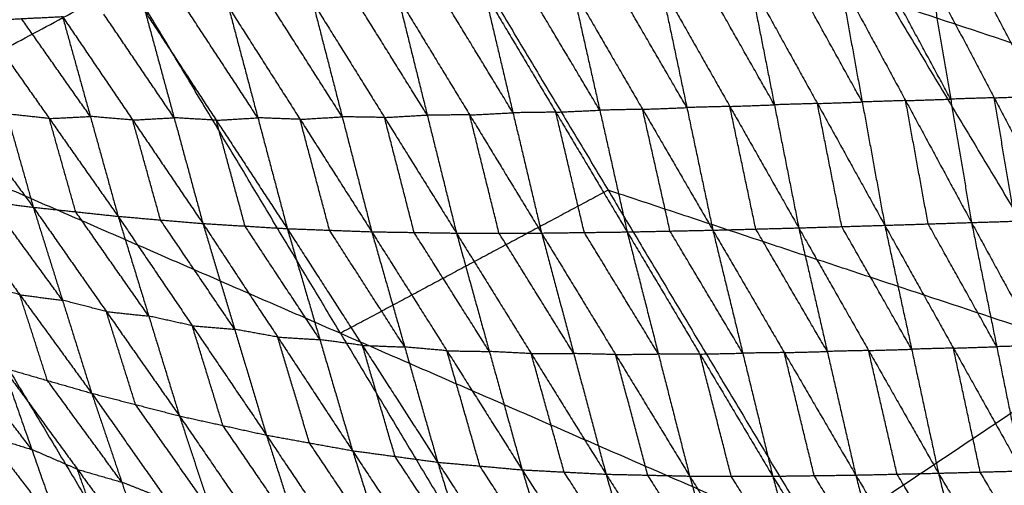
# Model space of a CAD drawing. Header units: millimetres. Extents: x -106 to 110, y -96 to 120.
# Tile 64 of 256: x -73.26 to -63.71, y -32.48 to -27.97. Entities that reach past the tile are written whole.
import ezdxf

# ---------------------------------------------------------------- set-up
doc = ezdxf.new("R2010")
doc.units = ezdxf.units.MM
doc.header["$MEASUREMENT"] = 0
doc.layers.add('Default', color=7, linetype='Continuous', true_color=0x000000)

msp = doc.modelspace()

# ---------------------------------------------------------------- linework, layer by layer
at = {"layer": 'Default'}
for points in [[(-63.8025, -23.1202, 4.6759), (-61.9255, -26.2517, 4.6759), (-60.0485, -29.3833, 4.6759)], [(-74.783, -28.9894, 6.9532), (-72.1872, -27.6019, 6.2709), (-69.5915, -26.2144, 5.5886)], [(-69.5915, -26.2144, 5.5886), (-67.5489, -29.6223, 5.5886), (-65.5063, -33.0301, 5.5886)], [(-69.5915, -26.2144, 5.5886), (-64.82, -27.7989, 5.1322), (-60.0485, -29.3833, 4.6759)], [(-65.0843, -28.7668, -1.0133), (-65.4111, -28.1763, -0.896), (-65.7378, -27.5857, -0.7787)], [(-65.3031, -27.571, -0.8531), (-65.0843, -28.7668, -1.0133), (-64.8654, -29.9627, -1.1735)], [(-65.3031, -27.571, -0.8531), (-64.6637, -28.7534, -1.0793), (-64.0242, -29.9359, -1.3055)], [(-64.2264, -28.7391, -1.1468), (-64.5462, -28.1478, -1.0337), (-64.8659, -27.5566, -0.9206)], [(-64.4287, -27.5422, -0.9881), (-64.2264, -28.7391, -1.1468), (-64.0242, -29.9359, -1.3055)], [(-64.4287, -27.5422, -0.9881), (-63.8045, -28.7258, -1.207), (-63.1803, -29.9094, -1.4258)], [(-63.3657, -28.7119, -1.2685), (-63.6778, -28.1201, -1.1591), (-63.9899, -27.5283, -1.0497)], [(-70.1447, -31.0097, 6.2709), (-71.166, -29.3058, 6.2709), (-72.1872, -27.6019, 6.2709)], [(-67.6296, -28.8465, -0.5223), (-67.9756, -28.2659, -0.3897), (-68.3217, -27.6853, -0.2571)], [(-67.8952, -27.666, -0.3582), (-67.6296, -28.8465, -0.5223), (-67.364, -30.0271, -0.6864)], [(-67.8952, -27.666, -0.3582), (-67.2142, -28.838, -0.6124), (-66.5332, -30.0099, -0.8665)], [(-66.785, -28.8209, -0.7033), (-67.1255, -28.2349, -0.5763), (-67.466, -27.6489, -0.4492)], [(-67.0368, -27.6318, -0.5401), (-66.785, -28.8209, -0.7033), (-66.5332, -30.0099, -0.8665)], [(-67.0368, -27.6318, -0.5401), (-66.3683, -28.8098, -0.7842), (-65.6997, -29.9879, -1.0283)], [(-65.9361, -28.7942, -0.8663), (-66.2704, -28.2052, -0.7443), (-66.6047, -27.6162, -0.6223)], [(-66.1725, -27.6005, -0.7044), (-65.9361, -28.7942, -0.8663), (-65.6997, -29.9879, -1.0283)], [(-66.1725, -27.6005, -0.7044), (-65.519, -28.7816, -0.939), (-64.8654, -29.9627, -1.1735)], [(-69.3033, -28.8932, -0.0954), (-69.652, -28.3324, 0.0488), (-70.0008, -27.7716, 0.1929)], [(-69.5871, -27.7479, 0.0681), (-69.3033, -28.8932, -0.0954), (-69.0194, -30.0385, -0.2589)], [(-69.5871, -27.7479, 0.0681), (-68.8909, -28.8928, -0.2083), (-68.1947, -30.0377, -0.4847)], [(-68.4714, -28.8712, -0.3204), (-68.8195, -28.2987, -0.1822), (-69.1676, -27.7263, -0.044)], [(-68.7481, -27.7047, -0.156), (-68.4714, -28.8712, -0.3204), (-68.1947, -30.0377, -0.4847)], [(-68.7481, -27.7047, -0.156), (-68.0561, -28.8659, -0.4212), (-67.364, -30.0271, -0.6864)], [(-70.9456, -28.9202, 0.4369), (-71.29, -28.3947, 0.5912), (-71.6343, -27.8692, 0.7454)], [(-71.2309, -27.8451, 0.5942), (-70.9456, -28.9202, 0.4369), (-70.6604, -29.9952, 0.2796)], [(-71.2309, -27.8451, 0.5942), (-70.5361, -28.9353, 0.2948), (-69.8412, -30.0254, -0.0046)], [(-70.1279, -28.9104, 0.1566), (-70.4753, -28.3653, 0.3063), (-70.8227, -27.8202, 0.456)], [(-70.4145, -27.7954, 0.3177), (-70.1279, -28.9104, 0.1566), (-69.8412, -30.0254, -0.0046)], [(-70.4145, -27.7954, 0.3177), (-69.717, -28.9169, 0.0294), (-69.0194, -30.0385, -0.2589)], [(-64.82, -27.7989, 5.1322), (-63.7987, -29.5028, 5.1322), (-62.7774, -31.2067, 5.1322)], [(-73.6355, -27.9787, 1.5705), (-73.2379, -27.9584, 1.3971), (-72.8403, -27.9382, 1.2237)], [(-73.6355, -27.9787, 1.5705), (-73.3798, -28.883, 1.4339), (-73.124, -29.7874, 1.2974)], [(-73.6355, -27.9787, 1.5705), (-72.9684, -28.9272, 1.2523), (-72.3013, -29.8757, 0.9341)], [(-72.5708, -28.9069, 1.0789), (-72.9044, -28.4327, 1.238), (-73.2379, -27.9584, 1.3971)], [(-72.8403, -27.9382, 1.2237), (-72.5708, -28.9069, 1.0789), (-72.3013, -29.8757, 0.9341)], [(-72.8403, -27.9382, 1.2237), (-72.1597, -28.9418, 0.9084), (-71.479, -29.9453, 0.5931)], [(-71.7584, -28.9193, 0.7449), (-72.0987, -28.4176, 0.9025), (-72.439, -27.9158, 1.0602)], [(-72.0377, -27.8934, 0.8966), (-71.7584, -28.9193, 0.7449), (-71.479, -29.9453, 0.5931)], [(-72.0377, -27.8934, 0.8966), (-71.349, -28.9443, 0.5881), (-70.6604, -29.9952, 0.2796)], [(-74.4291, -28.0136, 1.9347), (-73.7766, -28.9005, 1.616), (-73.124, -29.7874, 1.2974)], [(-64.6637, -28.7534, -1.0793), (-64.445, -28.7463, -1.1131), (-64.2264, -28.7391, -1.1468)], [(-63.8045, -28.7258, -1.207), (-64.0155, -28.7324, -1.1769), (-64.2264, -28.7391, -1.1468)], [(-63.8045, -28.7258, -1.207), (-63.5851, -28.7188, -1.2377), (-63.3657, -28.7119, -1.2685)], [(-63.6022, -29.9227, -1.3657), (-63.7034, -29.3242, -1.2863), (-63.8045, -28.7258, -1.207)], [(-67.2142, -28.838, -0.6124), (-67.4219, -28.8423, -0.5673), (-67.6296, -28.8465, -0.5223)], [(-67.2142, -28.838, -0.6124), (-66.9996, -28.8294, -0.6579), (-66.785, -28.8209, -0.7033)], [(-66.9486, -30.0185, -0.7765), (-67.0814, -29.4282, -0.6944), (-67.2142, -28.838, -0.6124)], [(-66.3683, -28.8098, -0.7842), (-66.5766, -28.8154, -0.7438), (-66.785, -28.8209, -0.7033)], [(-66.3683, -28.8098, -0.7842), (-66.1522, -28.802, -0.8253), (-65.9361, -28.7942, -0.8663)], [(-66.1165, -29.9989, -0.9474), (-66.2424, -29.4044, -0.8658), (-66.3683, -28.8098, -0.7842)], [(-65.519, -28.7816, -0.939), (-65.7276, -28.7879, -0.9026), (-65.9361, -28.7942, -0.8663)], [(-65.519, -28.7816, -0.939), (-65.3016, -28.7742, -0.9761), (-65.0843, -28.7668, -1.0133)], [(-65.2826, -29.9753, -1.1009), (-65.4008, -29.3784, -1.0199), (-65.519, -28.7816, -0.939)], [(-64.6637, -28.7534, -1.0793), (-64.874, -28.7601, -1.0463), (-65.0843, -28.7668, -1.0133)], [(-64.4448, -29.9493, -1.2395), (-64.5542, -29.3514, -1.1594), (-64.6637, -28.7534, -1.0793)], [(-72.9684, -28.9272, 1.2523), (-73.1741, -28.9051, 1.3431), (-73.3798, -28.883, 1.4339)], [(-72.9684, -28.9272, 1.2523), (-72.7696, -28.917, 1.1656), (-72.5708, -28.9069, 1.0789)], [(-72.7126, -29.8315, 1.1158), (-72.8405, -29.3794, 1.184), (-72.9684, -28.9272, 1.2523)], [(-72.1597, -28.9418, 0.9084), (-72.3652, -28.9244, 0.9936), (-72.5708, -28.9069, 1.0789)], [(-72.1597, -28.9418, 0.9084), (-71.959, -28.9306, 0.8266), (-71.7584, -28.9193, 0.7449)], [(-71.349, -28.9443, 0.5881), (-71.5537, -28.9318, 0.6665), (-71.7584, -28.9193, 0.7449)], [(-71.349, -28.9443, 0.5881), (-71.1473, -28.9322, 0.5125), (-70.9456, -28.9202, 0.4369)], [(-70.5361, -28.9353, 0.2948), (-70.7409, -28.9277, 0.3659), (-70.9456, -28.9202, 0.4369)], [(-70.5361, -28.9353, 0.2948), (-70.332, -28.9228, 0.2257), (-70.1279, -28.9104, 0.1566)], [(-69.717, -28.9169, 0.0294), (-69.9224, -28.9137, 0.093), (-70.1279, -28.9104, 0.1566)], [(-69.717, -28.9169, 0.0294), (-69.5101, -28.905, -0.033), (-69.3033, -28.8932, -0.0954)], [(-69.4303, -30.032, -0.1317), (-69.5736, -29.4744, -0.0511), (-69.717, -28.9169, 0.0294)], [(-68.8909, -28.8928, -0.2083), (-69.0971, -28.893, -0.1519), (-69.3033, -28.8932, -0.0954)], [(-68.8909, -28.8928, -0.2083), (-68.6812, -28.882, -0.2643), (-68.4714, -28.8712, -0.3204)], [(-68.6071, -30.0381, -0.3718), (-68.749, -29.4654, -0.2901), (-68.8909, -28.8928, -0.2083)], [(-68.0561, -28.8659, -0.4212), (-68.2638, -28.8685, -0.3708), (-68.4714, -28.8712, -0.3204)], [(-68.0561, -28.8659, -0.4212), (-67.8428, -28.8562, -0.4717), (-67.6296, -28.8465, -0.5223)], [(-67.7794, -30.0324, -0.5856), (-67.9177, -29.4491, -0.5034), (-68.0561, -28.8659, -0.4212)], [(-74.783, -28.9894, 6.9532), (-72.5919, -32.645, 6.9532), (-70.4009, -36.3005, 6.9532)], [(-74.783, -28.9894, 6.9532), (-70.1447, -31.0097, 6.2709), (-65.5063, -33.0301, 5.5886)], [(-71.8902, -29.9105, 0.7636), (-72.0249, -29.4261, 0.836), (-72.1597, -28.9418, 0.9084)], [(-71.0697, -29.9703, 0.4363), (-71.2094, -29.4573, 0.5122), (-71.349, -28.9443, 0.5881)], [(-70.2508, -30.0103, 0.1375), (-70.3934, -29.4728, 0.2161), (-70.5361, -28.9353, 0.2948)], [(-65.5063, -33.0301, 5.5886), (-62.7774, -31.2067, 5.1322), (-60.0485, -29.3833, 4.6759)], [(-73.9502, -29.6817, 1.6796), (-73.5371, -29.7346, 1.4885), (-73.124, -29.7874, 1.2974)], [(-73.9502, -29.6817, 1.6796), (-73.2539, -30.6367, 1.5526), (-72.5576, -31.5918, 1.4255)], [(-67.5489, -29.6223, 5.5886), (-68.8468, -30.316, 5.9297), (-70.1447, -31.0097, 6.2709)], [(-62.7774, -31.2067, 5.1322), (-65.1632, -30.4145, 5.3604), (-67.5489, -29.6223, 5.5886)], [(-72.8408, -30.6896, 1.3615), (-73.189, -30.2121, 1.425), (-73.5371, -29.7346, 1.4885)], [(-73.124, -29.7874, 1.2974), (-72.8408, -30.6896, 1.3615), (-72.5576, -31.5918, 1.4255)], [(-73.124, -29.7874, 1.2974), (-72.7126, -29.8315, 1.1158), (-72.3013, -29.8757, 0.9341)], [(-73.124, -29.7874, 1.2974), (-72.4152, -30.7993, 1.1857), (-71.7065, -31.8112, 1.074)], [(-72.0039, -30.8434, 1.0041), (-72.3583, -30.3375, 1.0599), (-72.7126, -29.8315, 1.1158)], [(-72.3013, -29.8757, 0.9341), (-72.0039, -30.8434, 1.0041), (-71.7065, -31.8112, 1.074)], [(-72.3013, -29.8757, 0.9341), (-71.8902, -29.9105, 0.7636), (-71.479, -29.9453, 0.5931)], [(-72.3013, -29.8757, 0.9341), (-71.5819, -30.9368, 0.839), (-70.8625, -31.9979, 0.7438)], [(-71.1707, -30.9716, 0.6685), (-71.5305, -30.4411, 0.716), (-71.8902, -29.9105, 0.7636)], [(-71.479, -29.9453, 0.5931), (-71.1707, -30.9716, 0.6685), (-70.8625, -31.9979, 0.7438)], [(-71.479, -29.9453, 0.5931), (-71.0697, -29.9703, 0.4363), (-70.6604, -29.9952, 0.2796)], [(-71.479, -29.9453, 0.5931), (-70.7535, -31.0469, 0.5164), (-70.0281, -32.1485, 0.4396)], [(-70.3442, -31.0719, 0.3596), (-70.7069, -30.5211, 0.398), (-71.0697, -29.9703, 0.4363)], [(-65.6997, -29.9879, -1.0283), (-65.2826, -29.9753, -1.1009), (-64.8654, -29.9627, -1.1735)], [(-64.6051, -31.1648, -1.078), (-64.9438, -30.57, -1.0894), (-65.2826, -29.9753, -1.1009)], [(-64.8654, -29.9627, -1.1735), (-64.4448, -29.9493, -1.2395), (-64.0242, -29.9359, -1.3055)], [(-64.8654, -29.9627, -1.1735), (-64.6051, -31.1648, -1.078), (-64.3448, -32.367, -0.9825)], [(-64.8654, -29.9627, -1.1735), (-64.2002, -31.1539, -1.1438), (-63.535, -32.3451, -1.1141)], [(-63.7796, -31.1405, -1.2098), (-64.1122, -30.5449, -1.2247), (-64.4448, -29.9493, -1.2395)], [(-64.0242, -29.9359, -1.3055), (-63.6022, -29.9227, -1.3657), (-63.1803, -29.9094, -1.4258)], [(-64.0242, -29.9359, -1.3055), (-63.7796, -31.1405, -1.2098), (-63.535, -32.3451, -1.1141)], [(-64.0242, -29.9359, -1.3055), (-63.3734, -31.1293, -1.2701), (-62.7227, -32.3226, -1.2347)], [(-70.6604, -29.9952, 0.2796), (-70.3442, -31.0719, 0.3596), (-70.0281, -32.1485, 0.4396)], [(-70.6604, -29.9952, 0.2796), (-70.2508, -30.0103, 0.1375), (-69.8412, -30.0254, -0.0046)], [(-70.6604, -29.9952, 0.2796), (-69.9311, -31.1278, 0.2215), (-69.2019, -32.2605, 0.1634)], [(-69.5215, -31.143, 0.0794), (-69.8862, -30.5766, 0.1085), (-70.2508, -30.0103, 0.1375)], [(-69.8412, -30.0254, -0.0046), (-69.5215, -31.143, 0.0794), (-69.2019, -32.2605, 0.1634)], [(-69.8412, -30.0254, -0.0046), (-69.4303, -30.032, -0.1317), (-69.0194, -30.0385, -0.2589)], [(-69.8412, -30.0254, -0.0046), (-69.1117, -31.1801, -0.0445), (-68.3823, -32.3347, -0.0843)], [(-68.7008, -31.1866, -0.1716), (-69.0656, -30.6093, -0.1517), (-69.4303, -30.032, -0.1317)], [(-69.0194, -30.0385, -0.2589), (-68.6071, -30.0381, -0.3718), (-68.1947, -30.0377, -0.4847)], [(-69.0194, -30.0385, -0.2589), (-68.7008, -31.1866, -0.1716), (-68.3823, -32.3347, -0.0843)], [(-69.0194, -30.0385, -0.2589), (-68.2943, -31.2077, -0.2819), (-67.5691, -32.3769, -0.3049)], [(-67.8819, -31.2073, -0.3948), (-68.2445, -30.6227, -0.3833), (-68.6071, -30.0381, -0.3718)], [(-68.1947, -30.0377, -0.4847), (-67.7794, -30.0324, -0.5856), (-67.364, -30.0271, -0.6864)], [(-68.1947, -30.0377, -0.4847), (-67.8819, -31.2073, -0.3948), (-67.5691, -32.3769, -0.3049)], [(-68.1947, -30.0377, -0.4847), (-67.4764, -31.2164, -0.4935), (-66.7581, -32.3951, -0.5023)], [(-67.0611, -31.2111, -0.5944), (-67.4202, -30.6217, -0.59), (-67.7794, -30.0324, -0.5856)], [(-67.364, -30.0271, -0.6864), (-66.9486, -30.0185, -0.7765), (-66.5332, -30.0099, -0.8665)], [(-67.364, -30.0271, -0.6864), (-67.0611, -31.2111, -0.5944), (-66.7581, -32.3951, -0.5023)], [(-67.364, -30.0271, -0.6864), (-66.6583, -31.2117, -0.6828), (-65.9525, -32.3962, -0.6792)], [(-66.2429, -31.2031, -0.7729), (-66.5957, -30.6108, -0.7747), (-66.9486, -30.0185, -0.7765)], [(-66.5332, -30.0099, -0.8665), (-66.1165, -29.9989, -0.9474), (-65.6997, -29.9879, -1.0283)], [(-66.5332, -30.0099, -0.8665), (-66.2429, -31.2031, -0.7729), (-65.9525, -32.3962, -0.6792)], [(-66.5332, -30.0099, -0.8665), (-65.8403, -31.1976, -0.8527), (-65.1473, -32.3853, -0.8388)], [(-65.4235, -31.1866, -0.9335), (-65.77, -30.5928, -0.9405), (-66.1165, -29.9989, -0.9474)], [(-65.6997, -29.9879, -1.0283), (-65.4235, -31.1866, -0.9335), (-65.1473, -32.3853, -0.8388)], [(-65.6997, -29.9879, -1.0283), (-65.0223, -31.1774, -1.0054), (-64.3448, -32.367, -0.9825)], [(-77.6098, -30.5003, 7.9444), (-75.3378, -34.2908, 7.9444), (-73.0659, -38.0813, 7.9444)], [(-77.6098, -30.5003, 7.9444), (-74.0053, -33.4004, 7.4488), (-70.4009, -36.3005, 6.9532)], [(-73.2539, -30.6367, 1.5526), (-73.4685, -30.5748, 1.6449), (-73.683, -30.5129, 1.7371)], [(-72.9867, -31.4679, 1.6101), (-73.1203, -31.0523, 1.5813), (-73.2539, -30.6367, 1.5526)], [(-73.2539, -30.6367, 1.5526), (-73.0474, -30.6632, 1.457), (-72.8408, -30.6896, 1.3615)], [(-72.4152, -30.7993, 1.1857), (-72.628, -30.7445, 1.2736), (-72.8408, -30.6896, 1.3615)], [(-72.132, -31.7015, 1.2498), (-72.2736, -31.2504, 1.2178), (-72.4152, -30.7993, 1.1857)], [(-72.4152, -30.7993, 1.1857), (-72.2095, -30.8214, 1.0949), (-72.0039, -30.8434, 1.0041)], [(-71.5819, -30.9368, 0.839), (-71.7929, -30.8901, 0.9215), (-72.0039, -30.8434, 1.0041)], [(-71.2845, -31.9045, 0.9089), (-71.4332, -31.4207, 0.874), (-71.5819, -30.9368, 0.839)], [(-71.5819, -30.9368, 0.839), (-71.3763, -30.9542, 0.7537), (-71.1707, -30.9716, 0.6685)], [(-70.7535, -31.0469, 0.5164), (-70.9621, -31.0093, 0.5924), (-71.1707, -30.9716, 0.6685)], [(-70.1447, -31.0097, 6.2709), (-69.0491, -32.8375, 6.2709), (-67.9536, -34.6653, 6.2709)], [(-74.2836, -31.0723, 2.1787), (-73.5719, -32.0018, 2.2203), (-72.8603, -32.9313, 2.2619)], [(-70.4453, -32.0732, 0.5917), (-70.5994, -31.5601, 0.5541), (-70.7535, -31.0469, 0.5164)], [(-70.7535, -31.0469, 0.5164), (-70.5489, -31.0594, 0.438), (-70.3442, -31.0719, 0.3596)], [(-69.9311, -31.1278, 0.2215), (-70.1377, -31.0999, 0.2906), (-70.3442, -31.0719, 0.3596)], [(-69.615, -32.2045, 0.3015), (-69.773, -31.6662, 0.2615), (-69.9311, -31.1278, 0.2215)], [(-69.9311, -31.1278, 0.2215), (-69.7263, -31.1354, 0.1505), (-69.5215, -31.143, 0.0794)], [(-63.3734, -31.1293, -1.2701), (-63.5765, -31.1349, -1.24), (-63.7796, -31.1405, -1.2098)], [(-73.138, -32.1377, 2.0283), (-73.4938, -31.6729, 2.0075), (-73.8497, -31.2082, 1.9867)], [(-69.1117, -31.1801, -0.0445), (-69.3166, -31.1615, 0.0175), (-69.5215, -31.143, 0.0794)], [(-68.7921, -32.2976, 0.0396), (-68.9519, -31.7388, -0.0024), (-69.1117, -31.1801, -0.0445)], [(-69.1117, -31.1801, -0.0445), (-68.9063, -31.1833, -0.108), (-68.7008, -31.1866, -0.1716)], [(-68.2943, -31.2077, -0.2819), (-68.4975, -31.1971, -0.2267), (-68.7008, -31.1866, -0.1716)], [(-68.2943, -31.2077, -0.2819), (-68.0881, -31.2075, -0.3383), (-67.8819, -31.2073, -0.3948)], [(-67.9757, -32.3558, -0.1946), (-68.135, -31.7817, -0.2382), (-68.2943, -31.2077, -0.2819)], [(-67.4764, -31.2164, -0.4935), (-67.6792, -31.2118, -0.4442), (-67.8819, -31.2073, -0.3948)], [(-67.4764, -31.2164, -0.4935), (-67.2687, -31.2137, -0.5439), (-67.0611, -31.2111, -0.5944)], [(-67.1636, -32.386, -0.4036), (-67.32, -31.8012, -0.4486), (-67.4764, -31.2164, -0.4935)], [(-66.6583, -31.2117, -0.6828), (-66.8597, -31.2114, -0.6386), (-67.0611, -31.2111, -0.5944)], [(-66.6583, -31.2117, -0.6828), (-66.4506, -31.2074, -0.7279), (-66.2429, -31.2031, -0.7729)], [(-66.3553, -32.3956, -0.5908), (-66.5068, -31.8037, -0.6368), (-66.6583, -31.2117, -0.6828)], [(-65.8403, -31.1976, -0.8527), (-66.0416, -31.2004, -0.8128), (-66.2429, -31.2031, -0.7729)], [(-65.8403, -31.1976, -0.8527), (-65.6319, -31.1921, -0.8931), (-65.4235, -31.1866, -0.9335)], [(-65.5499, -32.3908, -0.759), (-65.6951, -31.7942, -0.8059), (-65.8403, -31.1976, -0.8527)], [(-65.0223, -31.1774, -1.0054), (-65.2229, -31.182, -0.9695), (-65.4235, -31.1866, -0.9335)], [(-65.0223, -31.1774, -1.0054), (-64.8137, -31.1711, -1.0417), (-64.6051, -31.1648, -1.078)], [(-64.7461, -32.3761, -0.9107), (-64.8842, -31.7768, -0.958), (-65.0223, -31.1774, -1.0054)], [(-64.2002, -31.1539, -1.1438), (-64.4027, -31.1594, -1.1109), (-64.6051, -31.1648, -1.078)], [(-64.2002, -31.1539, -1.1438), (-63.9899, -31.1472, -1.1768), (-63.7796, -31.1405, -1.2098)], [(-63.9399, -32.3561, -1.0483), (-64.0701, -31.755, -1.0961), (-64.2002, -31.1539, -1.1438)], [(-73.4158, -31.3441, 1.7947), (-73.138, -32.1377, 2.0283), (-72.8603, -32.9313, 2.2619)], [(-73.4158, -31.3441, 1.7947), (-72.9867, -31.4679, 1.6101), (-72.5576, -31.5918, 1.4255)], [(-73.4158, -31.3441, 1.7947), (-72.6948, -32.3304, 1.8653), (-71.9738, -33.3167, 1.936)], [(-72.2657, -32.4542, 1.6808), (-72.6262, -31.9611, 1.6454), (-72.9867, -31.4679, 1.6101)], [(-72.5576, -31.5918, 1.4255), (-72.2657, -32.4542, 1.6808), (-71.9738, -33.3167, 1.936)], [(-72.5576, -31.5918, 1.4255), (-72.132, -31.7015, 1.2498), (-71.7065, -31.8112, 1.074)], [(-72.5576, -31.5918, 1.4255), (-71.8266, -32.6282, 1.5247), (-71.0956, -33.6645, 1.6238)], [(-71.401, -32.7378, 1.3489), (-71.7665, -32.2197, 1.2993), (-72.132, -31.7015, 1.2498)], [(-71.7065, -31.8112, 1.074), (-71.401, -32.7378, 1.3489), (-71.0956, -33.6645, 1.6238)], [(-71.7065, -31.8112, 1.074), (-71.2845, -31.9045, 0.9089), (-70.8625, -31.9979, 0.7438)], [(-71.7065, -31.8112, 1.074), (-70.9682, -32.8886, 1.2012), (-70.23, -33.966, 1.3283)], [(-70.5462, -32.982, 1.0361), (-70.9154, -32.4433, 0.9725), (-71.2845, -31.9045, 0.9089)], [(-80.485, -32.0371, 9.1165), (-76.7755, -35.0592, 8.5305), (-73.0659, -38.0813, 7.9444)], [(-74.6642, -32.0799, 2.9466), (-73.9431, -32.9352, 3.1591), (-73.222, -33.7905, 3.3716)], [(-73.5719, -32.0018, 2.2203), (-73.355, -32.0697, 2.1243), (-73.138, -32.1377, 2.0283)], [(-70.8625, -31.9979, 0.7438), (-70.5462, -32.982, 1.0361), (-70.23, -33.966, 1.3283)], [(-70.8625, -31.9979, 0.7438), (-70.4453, -32.0732, 0.5917), (-70.0281, -32.1485, 0.4396)], [(-70.8625, -31.9979, 0.7438), (-70.1202, -33.1067, 0.8983), (-69.3779, -34.2154, 1.0528)], [(-69.703, -33.182, 0.7462), (-70.0741, -32.6276, 0.669), (-70.4453, -32.0732, 0.5917)], [(-72.6948, -32.3304, 1.8653), (-72.9164, -32.234, 1.9468), (-73.138, -32.1377, 2.0283)], [(-70.0281, -32.1485, 0.4396), (-69.703, -33.182, 0.7462), (-69.3779, -34.2154, 1.0528)], [(-70.0281, -32.1485, 0.4396), (-69.615, -32.2045, 0.3015), (-69.2019, -32.2605, 0.1634)], [(-70.0281, -32.1485, 0.4396), (-69.2848, -33.2777, 0.6193), (-68.5415, -34.4069, 0.799)], [(-68.8717, -33.3337, 0.4812), (-69.2433, -32.7691, 0.3914), (-69.615, -32.2045, 0.3015)], [(-69.2019, -32.2605, 0.1634), (-68.8717, -33.3337, 0.4812), (-68.5415, -34.4069, 0.799)], [(-69.2019, -32.2605, 0.1634), (-68.7921, -32.2976, 0.0396), (-68.3823, -32.3347, -0.0843)], [(-69.2019, -32.2605, 0.1634), (-68.4614, -33.4, 0.3654), (-67.721, -34.5396, 0.5674)], [(-72.417, -33.124, 2.099), (-72.5559, -32.7272, 1.9822), (-72.6948, -32.3304, 1.8653)], [(-72.6948, -32.3304, 1.8653), (-72.4802, -32.3923, 1.7731), (-72.2657, -32.4542, 1.6808)], [(-68.0516, -33.4371, 0.2416), (-68.4218, -32.8674, 0.1406), (-68.7921, -32.2976, 0.0396)], [(-68.3823, -32.3347, -0.0843), (-68.0516, -33.4371, 0.2416), (-67.721, -34.5396, 0.5674)], [(-68.3823, -32.3347, -0.0843), (-67.9757, -32.3558, -0.1946), (-67.5691, -32.3769, -0.3049)], [(-68.3823, -32.3347, -0.0843), (-67.6492, -33.4785, 0.1366), (-66.9161, -34.6222, 0.3576)], [(-67.2426, -33.4995, 0.0264), (-67.6091, -32.9277, -0.0841), (-67.9757, -32.3558, -0.1946)], [(-65.1473, -32.3853, -0.8388), (-64.7461, -32.3761, -0.9107), (-64.3448, -32.367, -0.9825)], [(-64.3448, -32.367, -0.9825), (-63.9399, -32.3561, -1.0483), (-63.535, -32.3451, -1.1141)], [(-64.3448, -32.367, -0.9825), (-64.0617, -33.5217, -0.6474), (-63.7786, -34.6764, -0.3123)], [(-64.3448, -32.367, -0.9825), (-63.6704, -33.5141, -0.715), (-62.9959, -34.6613, -0.4474)], [(-63.2655, -33.5032, -0.7807), (-63.6027, -32.9296, -0.9145), (-63.9399, -32.3561, -1.0483)], [(-71.8266, -32.6282, 1.5247), (-72.0462, -32.5412, 1.6027), (-72.2657, -32.4542, 1.6808)], [(-67.5691, -32.3769, -0.3049), (-67.2426, -33.4995, 0.0264), (-66.9161, -34.6222, 0.3576)], [(-67.5691, -32.3769, -0.3049), (-67.1636, -32.386, -0.4036), (-66.7581, -32.3951, -0.5023)], [(-67.5691, -32.3769, -0.3049), (-66.8449, -33.5222, -0.0691), (-66.1208, -34.6676, 0.1666)], [(-66.4394, -33.5313, -0.1679), (-66.8015, -32.9586, -0.2857), (-67.1636, -32.386, -0.4036)], [(-66.7581, -32.3951, -0.5023), (-66.4394, -33.5313, -0.1679), (-66.1208, -34.6676, 0.1666)], [(-66.7581, -32.3951, -0.5023), (-66.3553, -32.3956, -0.5908), (-65.9525, -32.3962, -0.6792)], [(-66.7581, -32.3951, -0.5023), (-66.0471, -33.5407, -0.2548), (-65.3361, -34.6864, -0.0073)], [(-65.6443, -33.5413, -0.3433), (-65.9998, -32.9685, -0.467), (-66.3553, -32.3956, -0.5908)], [(-65.9525, -32.3962, -0.6792), (-65.5499, -32.3908, -0.759), (-65.1473, -32.3853, -0.8388)], [(-65.9525, -32.3962, -0.6792), (-65.6443, -33.5413, -0.3433), (-65.3361, -34.6864, -0.0073)], [(-65.9525, -32.3962, -0.6792), (-65.2535, -33.5415, -0.423), (-64.5545, -34.6869, -0.1668)], [(-64.8509, -33.5361, -0.5028), (-65.2004, -32.9634, -0.6309), (-65.5499, -32.3908, -0.759)], [(-65.1473, -32.3853, -0.8388), (-64.8509, -33.5361, -0.5028), (-64.5545, -34.6869, -0.1668)], [(-65.1473, -32.3853, -0.8388), (-64.4629, -33.5309, -0.5756), (-63.7786, -34.6764, -0.3123)], [(-64.0617, -33.5217, -0.6474), (-64.4039, -32.9489, -0.779), (-64.7461, -32.3761, -0.9107)]]:
    msp.add_open_spline(points, degree=2, dxfattribs=at)

doc.saveas('drawing.dxf')
